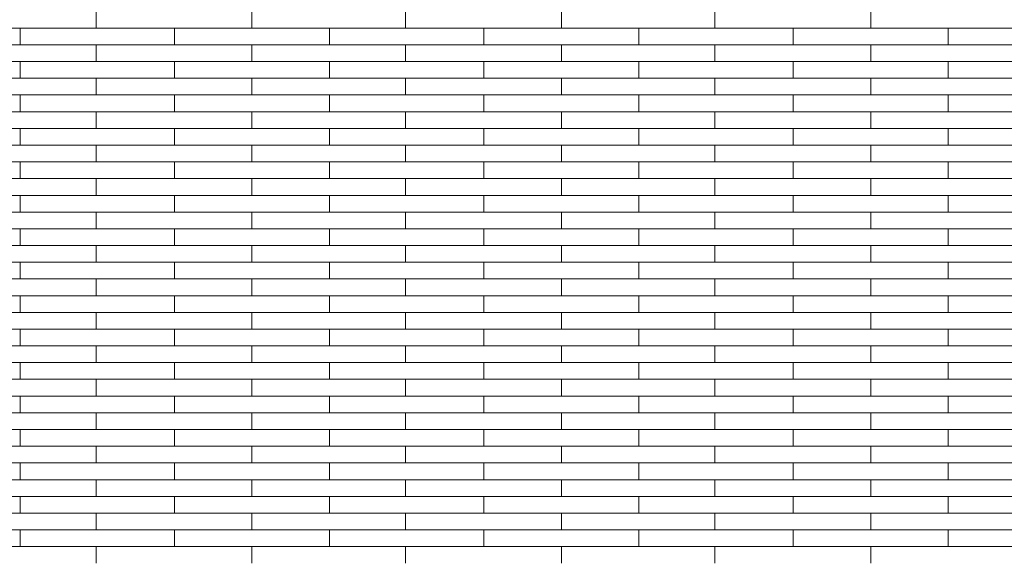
# Model space of a CAD drawing. Header units: millimetres. Extents: x -94445 to -15191, y 1000 to 18261.
# Tile 63 of 108: x -50530 to -48625, y 12665 to 13717. Entities that reach past the tile are written whole.
import ezdxf

# ---------------------------------------------------------------- set-up
doc = ezdxf.new("R2010")
doc.units = ezdxf.units.MM
doc.header["$LTSCALE"] = 0.5
doc.header["$MEASUREMENT"] = 0
doc.linetypes.add('PLINE', pattern=[0])
doc.layers.add('26-- Yttertak', color=7, linetype='Continuous')
doc.layers.add('262- Taktekking', color=7, linetype='Continuous', lineweight=0)

# ---------------------------------------------------------------- blocks, each defined once
blk = doc.blocks.new('*X19')
at = {"layer": '262- Taktekking', "linetype": 'PLINE'}
for p, q in [((-50382.2, 13700.8), (-50382.2, 13733.1)), ((-50080.7, 13700.8), (-50080.7, 13733.1)), ((-49783.7, 13700.8), (-49783.7, 13733.1)), ((-49482.2, 13700.8), (-49482.2, 13733.1)), ((-49185.2, 13700.8), (-49185.2, 13733.1)), ((-48883.7, 13700.8), (-48883.7, 13733.1)), ((-50829.2, 13700.8), (-50529.2, 13700.8)), ((-50529.2, 13668.4), (-50529.2, 13700.8)), ((-50529.2, 13700.8), (-50230.7, 13700.8)), ((-50230.7, 13700.8), (-49930.7, 13700.8)), ((-50230.7, 13668.4), (-50230.7, 13700.8)), ((-49930.7, 13668.4), (-49930.7, 13700.8)), ((-49930.7, 13700.8), (-49632.2, 13700.8)), ((-49632.2, 13700.8), (-49332.2, 13700.8)), ((-49632.2, 13668.4), (-49632.2, 13700.8)), ((-49332.2, 13668.4), (-49332.2, 13700.8)), ((-49332.2, 13700.8), (-49033.7, 13700.8)), ((-49033.7, 13700.8), (-48733.7, 13700.8)), ((-49033.7, 13668.4), (-49033.7, 13700.8)), ((-48733.7, 13668.4), (-48733.7, 13700.8)), ((-48733.7, 13700.8), (-48435.2, 13700.8)), ((-50829.2, 13668.4), (-50529.2, 13668.4)), ((-50529.2, 13668.4), (-50230.7, 13668.4)), ((-50382.2, 13636), (-50382.2, 13668.4)), ((-50230.7, 13668.4), (-49930.7, 13668.4)), ((-50230.7, 13668.4), (-50131.2, 13668.4)), ((-50131.2, 13668.4), (-49932.2, 13668.4)), ((-50080.7, 13636), (-50080.7, 13668.4)), ((-49930.7, 13668.4), (-49632.2, 13668.4)), ((-49783.7, 13636), (-49783.7, 13668.4)), ((-49632.2, 13668.4), (-49332.2, 13668.4)), ((-49632.2, 13668.4), (-49532.7, 13668.4)), ((-49532.7, 13668.4), (-49333.7, 13668.4)), ((-49482.2, 13636), (-49482.2, 13668.4)), ((-49332.2, 13668.4), (-49033.7, 13668.4)), ((-49185.2, 13636), (-49185.2, 13668.4)), ((-49033.7, 13668.4), (-48733.7, 13668.4)), ((-49033.7, 13668.4), (-48934.2, 13668.4)), ((-48934.2, 13668.4), (-48735.2, 13668.4)), ((-48883.7, 13636), (-48883.7, 13668.4)), ((-48733.7, 13668.4), (-48435.2, 13668.4)), ((-50829.2, 13636), (-50529.2, 13636)), ((-50529.2, 13603.7), (-50529.2, 13636)), ((-50529.2, 13636), (-50230.7, 13636)), ((-50230.7, 13636), (-49930.7, 13636)), ((-50230.7, 13603.7), (-50230.7, 13636)), ((-49930.7, 13603.7), (-49930.7, 13636)), ((-49930.7, 13636), (-49632.2, 13636)), ((-49632.2, 13636), (-49332.2, 13636)), ((-49632.2, 13603.7), (-49632.2, 13636)), ((-49332.2, 13603.7), (-49332.2, 13636)), ((-49332.2, 13636), (-49033.7, 13636)), ((-49033.7, 13636), (-48733.7, 13636)), ((-49033.7, 13603.7), (-49033.7, 13636)), ((-48733.7, 13603.7), (-48733.7, 13636)), ((-48733.7, 13636), (-48435.2, 13636)), ((-50829.2, 13603.7), (-50529.2, 13603.7)), ((-50529.2, 13603.7), (-50230.7, 13603.7)), ((-50382.2, 13571.3), (-50382.2, 13603.7)), ((-50230.7, 13603.7), (-49930.7, 13603.7)), ((-50230.7, 13603.7), (-50131.2, 13603.7)), ((-50131.2, 13603.7), (-49932.2, 13603.7)), ((-50080.7, 13571.3), (-50080.7, 13603.7)), ((-49930.7, 13603.7), (-49632.2, 13603.7)), ((-49783.7, 13571.3), (-49783.7, 13603.7)), ((-49632.2, 13603.7), (-49332.2, 13603.7)), ((-49632.2, 13603.7), (-49532.7, 13603.7)), ((-49532.7, 13603.7), (-49333.7, 13603.7)), ((-49482.2, 13571.3), (-49482.2, 13603.7)), ((-49332.2, 13603.7), (-49033.7, 13603.7)), ((-49185.2, 13571.3), (-49185.2, 13603.7)), ((-49033.7, 13603.7), (-48733.7, 13603.7)), ((-49033.7, 13603.7), (-48934.2, 13603.7)), ((-48934.2, 13603.7), (-48735.2, 13603.7)), ((-48883.7, 13571.3), (-48883.7, 13603.7)), ((-48733.7, 13603.7), (-48435.2, 13603.7)), ((-50829.2, 13571.3), (-50529.2, 13571.3)), ((-50529.2, 13539), (-50529.2, 13571.3)), ((-50529.2, 13571.3), (-50230.7, 13571.3)), ((-50230.7, 13571.3), (-49930.7, 13571.3)), ((-50230.7, 13539), (-50230.7, 13571.3)), ((-49930.7, 13539), (-49930.7, 13571.3)), ((-49930.7, 13571.3), (-49632.2, 13571.3)), ((-49632.2, 13571.3), (-49332.2, 13571.3)), ((-49632.2, 13539), (-49632.2, 13571.3)), ((-49332.2, 13539), (-49332.2, 13571.3)), ((-49332.2, 13571.3), (-49033.7, 13571.3)), ((-49033.7, 13571.3), (-48733.7, 13571.3)), ((-49033.7, 13539), (-49033.7, 13571.3)), ((-48733.7, 13539), (-48733.7, 13571.3)), ((-48733.7, 13571.3), (-48435.2, 13571.3)), ((-50829.2, 13539), (-50529.2, 13539)), ((-50529.2, 13539), (-50230.7, 13539)), ((-50382.2, 13506.6), (-50382.2, 13539)), ((-50230.7, 13539), (-49930.7, 13539)), ((-50230.7, 13539), (-50131.2, 13539)), ((-50131.2, 13539), (-49932.2, 13539)), ((-50080.7, 13506.6), (-50080.7, 13539)), ((-49930.7, 13539), (-49632.2, 13539)), ((-49783.7, 13506.6), (-49783.7, 13539)), ((-49632.2, 13539), (-49332.2, 13539)), ((-49632.2, 13539), (-49532.7, 13539)), ((-49532.7, 13539), (-49333.7, 13539)), ((-49482.2, 13506.6), (-49482.2, 13539)), ((-49332.2, 13539), (-49033.7, 13539)), ((-49185.2, 13506.6), (-49185.2, 13539)), ((-49033.7, 13539), (-48733.7, 13539)), ((-49033.7, 13539), (-48934.2, 13539)), ((-48934.2, 13539), (-48735.2, 13539)), ((-48883.7, 13506.6), (-48883.7, 13539)), ((-48733.7, 13539), (-48435.2, 13539)), ((-50829.2, 13506.6), (-50529.2, 13506.6)), ((-50529.2, 13474.3), (-50529.2, 13506.6)), ((-50529.2, 13506.6), (-50230.7, 13506.6)), ((-50230.7, 13506.6), (-49930.7, 13506.6)), ((-50230.7, 13474.3), (-50230.7, 13506.6)), ((-49930.7, 13474.3), (-49930.7, 13506.6)), ((-49930.7, 13506.6), (-49632.2, 13506.6)), ((-49632.2, 13506.6), (-49332.2, 13506.6)), ((-49632.2, 13474.3), (-49632.2, 13506.6)), ((-49332.2, 13474.3), (-49332.2, 13506.6)), ((-49332.2, 13506.6), (-49033.7, 13506.6)), ((-49033.7, 13506.6), (-48733.7, 13506.6)), ((-49033.7, 13474.3), (-49033.7, 13506.6)), ((-48733.7, 13474.3), (-48733.7, 13506.6)), ((-48733.7, 13506.6), (-48435.2, 13506.6)), ((-50829.2, 13474.3), (-50529.2, 13474.3)), ((-50529.2, 13474.3), (-50230.7, 13474.3)), ((-50382.2, 13441.9), (-50382.2, 13474.3)), ((-50230.7, 13474.3), (-49930.7, 13474.3)), ((-50230.7, 13474.3), (-50131.2, 13474.3)), ((-50131.2, 13474.3), (-49932.2, 13474.3)), ((-50080.7, 13441.9), (-50080.7, 13474.3)), ((-49930.7, 13474.3), (-49632.2, 13474.3)), ((-49783.7, 13441.9), (-49783.7, 13474.3)), ((-49632.2, 13474.3), (-49332.2, 13474.3)), ((-49632.2, 13474.3), (-49532.7, 13474.3)), ((-49532.7, 13474.3), (-49333.7, 13474.3)), ((-49482.2, 13441.9), (-49482.2, 13474.3)), ((-49332.2, 13474.3), (-49033.7, 13474.3)), ((-49185.2, 13441.9), (-49185.2, 13474.3)), ((-49033.7, 13474.3), (-48733.7, 13474.3)), ((-49033.7, 13474.3), (-48934.2, 13474.3)), ((-48934.2, 13474.3), (-48735.2, 13474.3)), ((-48883.7, 13441.9), (-48883.7, 13474.3)), ((-48733.7, 13474.3), (-48435.2, 13474.3)), ((-50829.2, 13441.9), (-50529.2, 13441.9)), ((-50529.2, 13409.6), (-50529.2, 13441.9)), ((-50529.2, 13441.9), (-50230.7, 13441.9)), ((-50230.7, 13441.9), (-49930.7, 13441.9)), ((-50230.7, 13409.6), (-50230.7, 13441.9)), ((-49930.7, 13409.6), (-49930.7, 13441.9)), ((-49930.7, 13441.9), (-49632.2, 13441.9)), ((-49632.2, 13441.9), (-49332.2, 13441.9)), ((-49632.2, 13409.6), (-49632.2, 13441.9)), ((-49332.2, 13409.6), (-49332.2, 13441.9)), ((-49332.2, 13441.9), (-49033.7, 13441.9)), ((-49033.7, 13441.9), (-48733.7, 13441.9)), ((-49033.7, 13409.6), (-49033.7, 13441.9)), ((-48733.7, 13409.6), (-48733.7, 13441.9)), ((-48733.7, 13441.9), (-48435.2, 13441.9)), ((-50829.2, 13409.6), (-50529.2, 13409.6)), ((-50529.2, 13409.6), (-50230.7, 13409.6)), ((-50382.2, 13377.2), (-50382.2, 13409.6)), ((-50230.7, 13409.6), (-49930.7, 13409.6)), ((-50230.7, 13409.6), (-50131.2, 13409.6)), ((-50131.2, 13409.6), (-49932.2, 13409.6)), ((-50080.7, 13377.2), (-50080.7, 13409.6)), ((-49930.7, 13409.6), (-49632.2, 13409.6)), ((-49783.7, 13377.2), (-49783.7, 13409.6)), ((-49632.2, 13409.6), (-49332.2, 13409.6)), ((-49632.2, 13409.6), (-49532.7, 13409.6)), ((-49532.7, 13409.6), (-49333.7, 13409.6)), ((-49482.2, 13377.2), (-49482.2, 13409.6)), ((-49332.2, 13409.6), (-49033.7, 13409.6)), ((-49185.2, 13377.2), (-49185.2, 13409.6)), ((-49033.7, 13409.6), (-48733.7, 13409.6)), ((-49033.7, 13409.6), (-48934.2, 13409.6)), ((-48934.2, 13409.6), (-48735.2, 13409.6)), ((-48883.7, 13377.2), (-48883.7, 13409.6)), ((-48733.7, 13409.6), (-48435.2, 13409.6)), ((-50829.2, 13377.2), (-50529.2, 13377.2)), ((-50529.2, 13344.9), (-50529.2, 13377.2)), ((-50529.2, 13377.2), (-50230.7, 13377.2)), ((-50230.7, 13377.2), (-49930.7, 13377.2)), ((-50230.7, 13344.9), (-50230.7, 13377.2)), ((-49930.7, 13344.9), (-49930.7, 13377.2)), ((-49930.7, 13377.2), (-49632.2, 13377.2)), ((-49632.2, 13377.2), (-49332.2, 13377.2)), ((-49632.2, 13344.9), (-49632.2, 13377.2)), ((-49332.2, 13344.9), (-49332.2, 13377.2)), ((-49332.2, 13377.2), (-49033.7, 13377.2)), ((-49033.7, 13377.2), (-48733.7, 13377.2)), ((-49033.7, 13344.9), (-49033.7, 13377.2)), ((-48733.7, 13344.9), (-48733.7, 13377.2)), ((-48733.7, 13377.2), (-48435.2, 13377.2)), ((-50829.2, 13344.9), (-50529.2, 13344.9)), ((-50529.2, 13344.9), (-50230.7, 13344.9)), ((-50382.2, 13312.5), (-50382.2, 13344.9)), ((-50230.7, 13344.9), (-49930.7, 13344.9)), ((-50230.7, 13344.9), (-50131.2, 13344.9)), ((-50131.2, 13344.9), (-49932.2, 13344.9)), ((-50080.7, 13312.5), (-50080.7, 13344.9)), ((-49930.7, 13344.9), (-49632.2, 13344.9)), ((-49783.7, 13312.5), (-49783.7, 13344.9)), ((-49632.2, 13344.9), (-49332.2, 13344.9)), ((-49632.2, 13344.9), (-49532.7, 13344.9)), ((-49532.7, 13344.9), (-49333.7, 13344.9)), ((-49482.2, 13312.5), (-49482.2, 13344.9)), ((-49332.2, 13344.9), (-49033.7, 13344.9)), ((-49185.2, 13312.5), (-49185.2, 13344.9)), ((-49033.7, 13344.9), (-48733.7, 13344.9)), ((-49033.7, 13344.9), (-48934.2, 13344.9)), ((-48934.2, 13344.9), (-48735.2, 13344.9)), ((-48883.7, 13312.5), (-48883.7, 13344.9)), ((-48733.7, 13344.9), (-48435.2, 13344.9)), ((-50829.2, 13312.5), (-50529.2, 13312.5)), ((-50529.2, 13280.2), (-50529.2, 13312.5)), ((-50529.2, 13312.5), (-50230.7, 13312.5)), ((-50230.7, 13312.5), (-49930.7, 13312.5)), ((-50230.7, 13280.2), (-50230.7, 13312.5)), ((-49930.7, 13280.2), (-49930.7, 13312.5)), ((-49930.7, 13312.5), (-49632.2, 13312.5)), ((-49632.2, 13312.5), (-49332.2, 13312.5)), ((-49632.2, 13280.2), (-49632.2, 13312.5)), ((-49332.2, 13280.2), (-49332.2, 13312.5)), ((-49332.2, 13312.5), (-49033.7, 13312.5)), ((-49033.7, 13312.5), (-48733.7, 13312.5)), ((-49033.7, 13280.2), (-49033.7, 13312.5)), ((-48733.7, 13280.2), (-48733.7, 13312.5)), ((-48733.7, 13312.5), (-48435.2, 13312.5)), ((-50829.2, 13280.2), (-50529.2, 13280.2)), ((-50529.2, 13280.2), (-50230.7, 13280.2)), ((-50382.2, 13247.8), (-50382.2, 13280.2)), ((-50230.7, 13280.2), (-49930.7, 13280.2)), ((-50230.7, 13280.2), (-50131.2, 13280.2)), ((-50131.2, 13280.2), (-49932.2, 13280.2)), ((-50080.7, 13247.8), (-50080.7, 13280.2)), ((-49930.7, 13280.2), (-49632.2, 13280.2)), ((-49783.7, 13247.8), (-49783.7, 13280.2)), ((-49632.2, 13280.2), (-49332.2, 13280.2)), ((-49632.2, 13280.2), (-49532.7, 13280.2)), ((-49532.7, 13280.2), (-49333.7, 13280.2)), ((-49482.2, 13247.8), (-49482.2, 13280.2)), ((-49332.2, 13280.2), (-49033.7, 13280.2)), ((-49185.2, 13247.8), (-49185.2, 13280.2)), ((-49033.7, 13280.2), (-48733.7, 13280.2)), ((-49033.7, 13280.2), (-48934.2, 13280.2)), ((-48934.2, 13280.2), (-48735.2, 13280.2)), ((-48883.7, 13247.8), (-48883.7, 13280.2)), ((-48733.7, 13280.2), (-48435.2, 13280.2)), ((-50829.2, 13247.8), (-50529.2, 13247.8)), ((-50529.2, 13215.5), (-50529.2, 13247.8)), ((-50529.2, 13247.8), (-50230.7, 13247.8)), ((-50230.7, 13247.8), (-49930.7, 13247.8)), ((-50230.7, 13215.5), (-50230.7, 13247.8)), ((-49930.7, 13215.5), (-49930.7, 13247.8)), ((-49930.7, 13247.8), (-49632.2, 13247.8)), ((-49632.2, 13247.8), (-49332.2, 13247.8)), ((-49632.2, 13215.5), (-49632.2, 13247.8)), ((-49332.2, 13215.5), (-49332.2, 13247.8)), ((-49332.2, 13247.8), (-49033.7, 13247.8)), ((-49033.7, 13247.8), (-48733.7, 13247.8)), ((-49033.7, 13215.5), (-49033.7, 13247.8)), ((-48733.7, 13215.5), (-48733.7, 13247.8)), ((-48733.7, 13247.8), (-48435.2, 13247.8)), ((-50829.2, 13215.5), (-50529.2, 13215.5)), ((-50529.2, 13215.5), (-50230.7, 13215.5)), ((-50382.2, 13183.1), (-50382.2, 13215.5)), ((-50230.7, 13215.5), (-49930.7, 13215.5)), ((-50230.7, 13215.5), (-50131.2, 13215.5)), ((-50131.2, 13215.5), (-49932.2, 13215.5)), ((-50080.7, 13183.1), (-50080.7, 13215.5)), ((-49930.7, 13215.5), (-49632.2, 13215.5)), ((-49783.7, 13183.1), (-49783.7, 13215.5)), ((-49632.2, 13215.5), (-49332.2, 13215.5)), ((-49632.2, 13215.5), (-49532.7, 13215.5)), ((-49532.7, 13215.5), (-49333.7, 13215.5)), ((-49482.2, 13183.1), (-49482.2, 13215.5)), ((-49332.2, 13215.5), (-49033.7, 13215.5)), ((-49185.2, 13183.1), (-49185.2, 13215.5)), ((-49033.7, 13215.5), (-48733.7, 13215.5)), ((-49033.7, 13215.5), (-48934.2, 13215.5)), ((-48934.2, 13215.5), (-48735.2, 13215.5)), ((-48883.7, 13183.1), (-48883.7, 13215.5)), ((-48733.7, 13215.5), (-48435.2, 13215.5)), ((-50829.2, 13183.1), (-50529.2, 13183.1)), ((-50529.2, 13150.8), (-50529.2, 13183.1)), ((-50529.2, 13183.1), (-50230.7, 13183.1)), ((-50230.7, 13183.1), (-49930.7, 13183.1)), ((-50230.7, 13150.8), (-50230.7, 13183.1)), ((-49930.7, 13150.8), (-49930.7, 13183.1)), ((-49930.7, 13183.1), (-49632.2, 13183.1)), ((-49632.2, 13183.1), (-49332.2, 13183.1)), ((-49632.2, 13150.8), (-49632.2, 13183.1)), ((-49332.2, 13150.8), (-49332.2, 13183.1)), ((-49332.2, 13183.1), (-49033.7, 13183.1)), ((-49033.7, 13183.1), (-48733.7, 13183.1)), ((-49033.7, 13150.8), (-49033.7, 13183.1)), ((-48733.7, 13150.8), (-48733.7, 13183.1)), ((-48733.7, 13183.1), (-48435.2, 13183.1)), ((-50829.2, 13150.8), (-50529.2, 13150.8)), ((-50529.2, 13150.8), (-50230.7, 13150.8)), ((-50382.2, 13118.4), (-50382.2, 13150.8)), ((-50230.7, 13150.8), (-49930.7, 13150.8)), ((-50230.7, 13150.8), (-50131.2, 13150.8)), ((-50131.2, 13150.8), (-49932.2, 13150.8)), ((-50080.7, 13118.4), (-50080.7, 13150.8)), ((-49930.7, 13150.8), (-49632.2, 13150.8)), ((-49783.7, 13118.4), (-49783.7, 13150.8)), ((-49632.2, 13150.8), (-49332.2, 13150.8)), ((-49632.2, 13150.8), (-49532.7, 13150.8)), ((-49532.7, 13150.8), (-49333.7, 13150.8)), ((-49482.2, 13118.4), (-49482.2, 13150.8)), ((-49332.2, 13150.8), (-49033.7, 13150.8)), ((-49185.2, 13118.4), (-49185.2, 13150.8)), ((-49033.7, 13150.8), (-48733.7, 13150.8)), ((-49033.7, 13150.8), (-48934.2, 13150.8)), ((-48934.2, 13150.8), (-48735.2, 13150.8)), ((-48883.7, 13118.4), (-48883.7, 13150.8)), ((-48733.7, 13150.8), (-48435.2, 13150.8)), ((-50829.2, 13118.4), (-50529.2, 13118.4)), ((-50529.2, 13086.1), (-50529.2, 13118.4)), ((-50529.2, 13118.4), (-50230.7, 13118.4)), ((-50230.7, 13118.4), (-49930.7, 13118.4)), ((-50230.7, 13086.1), (-50230.7, 13118.4)), ((-49930.7, 13086.1), (-49930.7, 13118.4)), ((-49930.7, 13118.4), (-49632.2, 13118.4)), ((-49632.2, 13118.4), (-49332.2, 13118.4)), ((-49632.2, 13086.1), (-49632.2, 13118.4)), ((-49332.2, 13086.1), (-49332.2, 13118.4)), ((-49332.2, 13118.4), (-49033.7, 13118.4)), ((-49033.7, 13118.4), (-48733.7, 13118.4)), ((-49033.7, 13086.1), (-49033.7, 13118.4)), ((-48733.7, 13086.1), (-48733.7, 13118.4)), ((-48733.7, 13118.4), (-48435.2, 13118.4)), ((-50829.2, 13086.1), (-50529.2, 13086.1)), ((-50529.2, 13086.1), (-50230.7, 13086.1)), ((-50382.2, 13053.7), (-50382.2, 13086.1)), ((-50230.7, 13086.1), (-49930.7, 13086.1)), ((-50230.7, 13086.1), (-50131.2, 13086.1)), ((-50131.2, 13086.1), (-49932.2, 13086.1)), ((-50080.7, 13053.7), (-50080.7, 13086.1)), ((-49930.7, 13086.1), (-49632.2, 13086.1)), ((-49783.7, 13053.7), (-49783.7, 13086.1)), ((-49632.2, 13086.1), (-49332.2, 13086.1)), ((-49632.2, 13086.1), (-49532.7, 13086.1)), ((-49532.7, 13086.1), (-49333.7, 13086.1)), ((-49482.2, 13053.7), (-49482.2, 13086.1)), ((-49332.2, 13086.1), (-49033.7, 13086.1)), ((-49185.2, 13053.7), (-49185.2, 13086.1)), ((-49033.7, 13086.1), (-48733.7, 13086.1)), ((-49033.7, 13086.1), (-48934.2, 13086.1)), ((-48934.2, 13086.1), (-48735.2, 13086.1)), ((-48883.7, 13053.7), (-48883.7, 13086.1)), ((-48733.7, 13086.1), (-48435.2, 13086.1)), ((-50829.2, 13053.7), (-50529.2, 13053.7)), ((-50529.2, 13021.4), (-50529.2, 13053.7)), ((-50529.2, 13053.7), (-50230.7, 13053.7)), ((-50230.7, 13053.7), (-49930.7, 13053.7)), ((-50230.7, 13021.4), (-50230.7, 13053.7)), ((-49930.7, 13021.4), (-49930.7, 13053.7)), ((-49930.7, 13053.7), (-49632.2, 13053.7)), ((-49632.2, 13053.7), (-49332.2, 13053.7)), ((-49632.2, 13021.4), (-49632.2, 13053.7)), ((-49332.2, 13021.4), (-49332.2, 13053.7)), ((-49332.2, 13053.7), (-49033.7, 13053.7)), ((-49033.7, 13053.7), (-48733.7, 13053.7)), ((-49033.7, 13021.4), (-49033.7, 13053.7)), ((-48733.7, 13021.4), (-48733.7, 13053.7)), ((-48733.7, 13053.7), (-48435.2, 13053.7)), ((-50829.2, 13021.4), (-50529.2, 13021.4)), ((-50529.2, 13021.4), (-50230.7, 13021.4)), ((-50382.2, 12989), (-50382.2, 13021.4)), ((-50230.7, 13021.4), (-49930.7, 13021.4)), ((-50230.7, 13021.4), (-50131.2, 13021.4)), ((-50131.2, 13021.4), (-49932.2, 13021.4)), ((-50080.7, 12989), (-50080.7, 13021.4)), ((-49930.7, 13021.4), (-49632.2, 13021.4)), ((-49783.7, 12989), (-49783.7, 13021.4)), ((-49632.2, 13021.4), (-49332.2, 13021.4)), ((-49632.2, 13021.4), (-49532.7, 13021.4)), ((-49532.7, 13021.4), (-49333.7, 13021.4)), ((-49482.2, 12989), (-49482.2, 13021.4)), ((-49332.2, 13021.4), (-49033.7, 13021.4)), ((-49185.2, 12989), (-49185.2, 13021.4)), ((-49033.7, 13021.4), (-48733.7, 13021.4)), ((-49033.7, 13021.4), (-48934.2, 13021.4)), ((-48934.2, 13021.4), (-48735.2, 13021.4)), ((-48883.7, 12989), (-48883.7, 13021.4)), ((-48733.7, 13021.4), (-48435.2, 13021.4)), ((-50829.2, 12989), (-50529.2, 12989)), ((-50529.2, 12956.6), (-50529.2, 12989)), ((-50529.2, 12989), (-50230.7, 12989)), ((-50230.7, 12989), (-49930.7, 12989)), ((-50230.7, 12956.6), (-50230.7, 12989)), ((-49930.7, 12956.6), (-49930.7, 12989)), ((-49930.7, 12989), (-49632.2, 12989)), ((-49632.2, 12989), (-49332.2, 12989)), ((-49632.2, 12956.6), (-49632.2, 12989)), ((-49332.2, 12956.6), (-49332.2, 12989)), ((-49332.2, 12989), (-49033.7, 12989)), ((-49033.7, 12989), (-48733.7, 12989)), ((-49033.7, 12956.6), (-49033.7, 12989)), ((-48733.7, 12956.6), (-48733.7, 12989)), ((-48733.7, 12989), (-48435.2, 12989)), ((-50829.2, 12956.6), (-50529.2, 12956.6)), ((-50529.2, 12956.6), (-50230.7, 12956.6)), ((-50382.2, 12924.3), (-50382.2, 12956.6)), ((-50230.7, 12956.6), (-49930.7, 12956.6)), ((-50230.7, 12956.6), (-50131.2, 12956.6)), ((-50131.2, 12956.6), (-49932.2, 12956.6)), ((-50080.7, 12924.3), (-50080.7, 12956.6)), ((-49930.7, 12956.6), (-49632.2, 12956.6)), ((-49783.7, 12924.3), (-49783.7, 12956.6)), ((-49632.2, 12956.6), (-49332.2, 12956.6)), ((-49632.2, 12956.6), (-49532.7, 12956.6)), ((-49532.7, 12956.6), (-49333.7, 12956.6)), ((-49482.2, 12924.3), (-49482.2, 12956.6)), ((-49332.2, 12956.6), (-49033.7, 12956.6)), ((-49185.2, 12924.3), (-49185.2, 12956.6)), ((-49033.7, 12956.6), (-48733.7, 12956.6)), ((-49033.7, 12956.6), (-48934.2, 12956.6)), ((-48934.2, 12956.6), (-48735.2, 12956.6)), ((-48883.7, 12924.3), (-48883.7, 12956.6)), ((-48733.7, 12956.6), (-48435.2, 12956.6)), ((-50829.2, 12924.3), (-50529.2, 12924.3)), ((-50529.2, 12891.9), (-50529.2, 12924.3)), ((-50529.2, 12924.3), (-50230.7, 12924.3)), ((-50230.7, 12924.3), (-49930.7, 12924.3)), ((-50230.7, 12891.9), (-50230.7, 12924.3)), ((-49930.7, 12891.9), (-49930.7, 12924.3)), ((-49930.7, 12924.3), (-49632.2, 12924.3)), ((-49632.2, 12924.3), (-49332.2, 12924.3)), ((-49632.2, 12891.9), (-49632.2, 12924.3)), ((-49332.2, 12891.9), (-49332.2, 12924.3)), ((-49332.2, 12924.3), (-49033.7, 12924.3)), ((-49033.7, 12924.3), (-48733.7, 12924.3)), ((-49033.7, 12891.9), (-49033.7, 12924.3)), ((-48733.7, 12891.9), (-48733.7, 12924.3)), ((-48733.7, 12924.3), (-48435.2, 12924.3)), ((-50829.2, 12891.9), (-50529.2, 12891.9)), ((-50529.2, 12891.9), (-50230.7, 12891.9)), ((-50382.2, 12859.6), (-50382.2, 12891.9)), ((-50230.7, 12891.9), (-49930.7, 12891.9)), ((-50230.7, 12891.9), (-50131.2, 12891.9)), ((-50131.2, 12891.9), (-49932.2, 12891.9)), ((-50080.7, 12859.6), (-50080.7, 12891.9)), ((-49930.7, 12891.9), (-49632.2, 12891.9)), ((-49783.7, 12859.6), (-49783.7, 12891.9)), ((-49632.2, 12891.9), (-49332.2, 12891.9)), ((-49632.2, 12891.9), (-49532.7, 12891.9)), ((-49532.7, 12891.9), (-49333.7, 12891.9)), ((-49482.2, 12859.6), (-49482.2, 12891.9)), ((-49332.2, 12891.9), (-49033.7, 12891.9)), ((-49185.2, 12859.6), (-49185.2, 12891.9)), ((-49033.7, 12891.9), (-48733.7, 12891.9)), ((-49033.7, 12891.9), (-48934.2, 12891.9)), ((-48934.2, 12891.9), (-48735.2, 12891.9)), ((-48883.7, 12859.6), (-48883.7, 12891.9)), ((-48733.7, 12891.9), (-48435.2, 12891.9)), ((-50829.2, 12859.6), (-50529.2, 12859.6)), ((-50529.2, 12827.2), (-50529.2, 12859.6)), ((-50529.2, 12859.6), (-50230.7, 12859.6)), ((-50230.7, 12859.6), (-49930.7, 12859.6)), ((-50230.7, 12827.2), (-50230.7, 12859.6)), ((-49930.7, 12827.2), (-49930.7, 12859.6)), ((-49930.7, 12859.6), (-49632.2, 12859.6)), ((-49632.2, 12859.6), (-49332.2, 12859.6)), ((-49632.2, 12827.2), (-49632.2, 12859.6)), ((-49332.2, 12827.2), (-49332.2, 12859.6)), ((-49332.2, 12859.6), (-49033.7, 12859.6)), ((-49033.7, 12859.6), (-48733.7, 12859.6)), ((-49033.7, 12827.2), (-49033.7, 12859.6)), ((-48733.7, 12827.2), (-48733.7, 12859.6)), ((-48733.7, 12859.6), (-48435.2, 12859.6)), ((-50829.2, 12827.2), (-50529.2, 12827.2)), ((-50529.2, 12827.2), (-50230.7, 12827.2)), ((-50382.2, 12794.9), (-50382.2, 12827.2)), ((-50230.7, 12827.2), (-49930.7, 12827.2)), ((-50230.7, 12827.2), (-50131.2, 12827.2)), ((-50131.2, 12827.2), (-49932.2, 12827.2)), ((-50080.7, 12794.9), (-50080.7, 12827.2)), ((-49930.7, 12827.2), (-49632.2, 12827.2)), ((-49783.7, 12794.9), (-49783.7, 12827.2)), ((-49632.2, 12827.2), (-49332.2, 12827.2)), ((-49632.2, 12827.2), (-49532.7, 12827.2)), ((-49532.7, 12827.2), (-49333.7, 12827.2)), ((-49482.2, 12794.9), (-49482.2, 12827.2)), ((-49332.2, 12827.2), (-49033.7, 12827.2)), ((-49185.2, 12794.9), (-49185.2, 12827.2)), ((-49033.7, 12827.2), (-48733.7, 12827.2)), ((-49033.7, 12827.2), (-48934.2, 12827.2)), ((-48934.2, 12827.2), (-48735.2, 12827.2)), ((-48883.7, 12794.9), (-48883.7, 12827.2)), ((-48733.7, 12827.2), (-48435.2, 12827.2)), ((-50829.2, 12794.9), (-50529.2, 12794.9)), ((-50529.2, 12762.5), (-50529.2, 12794.9)), ((-50529.2, 12794.9), (-50230.7, 12794.9)), ((-50230.7, 12794.9), (-49930.7, 12794.9)), ((-50230.7, 12762.5), (-50230.7, 12794.9)), ((-49930.7, 12762.5), (-49930.7, 12794.9)), ((-49930.7, 12794.9), (-49632.2, 12794.9)), ((-49632.2, 12794.9), (-49332.2, 12794.9)), ((-49632.2, 12762.5), (-49632.2, 12794.9)), ((-49332.2, 12762.5), (-49332.2, 12794.9)), ((-49332.2, 12794.9), (-49033.7, 12794.9)), ((-49033.7, 12794.9), (-48733.7, 12794.9)), ((-49033.7, 12762.5), (-49033.7, 12794.9)), ((-48733.7, 12762.5), (-48733.7, 12794.9)), ((-48733.7, 12794.9), (-48435.2, 12794.9)), ((-50829.2, 12762.5), (-50529.2, 12762.5)), ((-50529.2, 12762.5), (-50230.7, 12762.5)), ((-50382.2, 12730.2), (-50382.2, 12762.5)), ((-50230.7, 12762.5), (-49930.7, 12762.5)), ((-50230.7, 12762.5), (-50131.2, 12762.5)), ((-50131.2, 12762.5), (-49932.2, 12762.5)), ((-50080.7, 12730.2), (-50080.7, 12762.5)), ((-49930.7, 12762.5), (-49632.2, 12762.5)), ((-49783.7, 12730.2), (-49783.7, 12762.5)), ((-49632.2, 12762.5), (-49332.2, 12762.5)), ((-49632.2, 12762.5), (-49532.7, 12762.5)), ((-49532.7, 12762.5), (-49333.7, 12762.5)), ((-49482.2, 12730.2), (-49482.2, 12762.5)), ((-49332.2, 12762.5), (-49033.7, 12762.5)), ((-49185.2, 12730.2), (-49185.2, 12762.5)), ((-49033.7, 12762.5), (-48733.7, 12762.5)), ((-49033.7, 12762.5), (-48934.2, 12762.5)), ((-48934.2, 12762.5), (-48735.2, 12762.5)), ((-48883.7, 12730.2), (-48883.7, 12762.5)), ((-48733.7, 12762.5), (-48435.2, 12762.5)), ((-50829.2, 12730.2), (-50529.2, 12730.2)), ((-50529.2, 12697.8), (-50529.2, 12730.2)), ((-50529.2, 12730.2), (-50230.7, 12730.2)), ((-50230.7, 12730.2), (-49930.7, 12730.2)), ((-50230.7, 12697.8), (-50230.7, 12730.2)), ((-49930.7, 12697.8), (-49930.7, 12730.2)), ((-49930.7, 12730.2), (-49632.2, 12730.2)), ((-49632.2, 12730.2), (-49332.2, 12730.2)), ((-49632.2, 12697.8), (-49632.2, 12730.2)), ((-49332.2, 12697.8), (-49332.2, 12730.2)), ((-49332.2, 12730.2), (-49033.7, 12730.2)), ((-49033.7, 12730.2), (-48733.7, 12730.2)), ((-49033.7, 12697.8), (-49033.7, 12730.2)), ((-48733.7, 12697.8), (-48733.7, 12730.2)), ((-48733.7, 12730.2), (-48435.2, 12730.2)), ((-50829.2, 12697.8), (-50529.2, 12697.8)), ((-50529.2, 12697.8), (-50230.7, 12697.8)), ((-50382.2, 12665.5), (-50382.2, 12697.8)), ((-50230.7, 12697.8), (-49930.7, 12697.8)), ((-50230.7, 12697.8), (-50131.2, 12697.8)), ((-50131.2, 12697.8), (-49932.2, 12697.8)), ((-50080.7, 12665.5), (-50080.7, 12697.8)), ((-49930.7, 12697.8), (-49632.2, 12697.8)), ((-49783.7, 12665.5), (-49783.7, 12697.8)), ((-49632.2, 12697.8), (-49332.2, 12697.8)), ((-49632.2, 12697.8), (-49532.7, 12697.8)), ((-49532.7, 12697.8), (-49333.7, 12697.8)), ((-49482.2, 12665.5), (-49482.2, 12697.8)), ((-49332.2, 12697.8), (-49033.7, 12697.8)), ((-49185.2, 12665.5), (-49185.2, 12697.8)), ((-49033.7, 12697.8), (-48733.7, 12697.8)), ((-49033.7, 12697.8), (-48934.2, 12697.8)), ((-48934.2, 12697.8), (-48735.2, 12697.8)), ((-48883.7, 12665.5), (-48883.7, 12697.8)), ((-48733.7, 12697.8), (-48435.2, 12697.8))]:
    blk.add_line(p, q, dxfattribs=at)

msp = doc.modelspace()

# ---------------------------------------------------------------- block references
at = {"layer": '26-- Yttertak'}
msp.add_blockref('*X19', (0, 0), dxfattribs=at)

doc.saveas('drawing.dxf')
